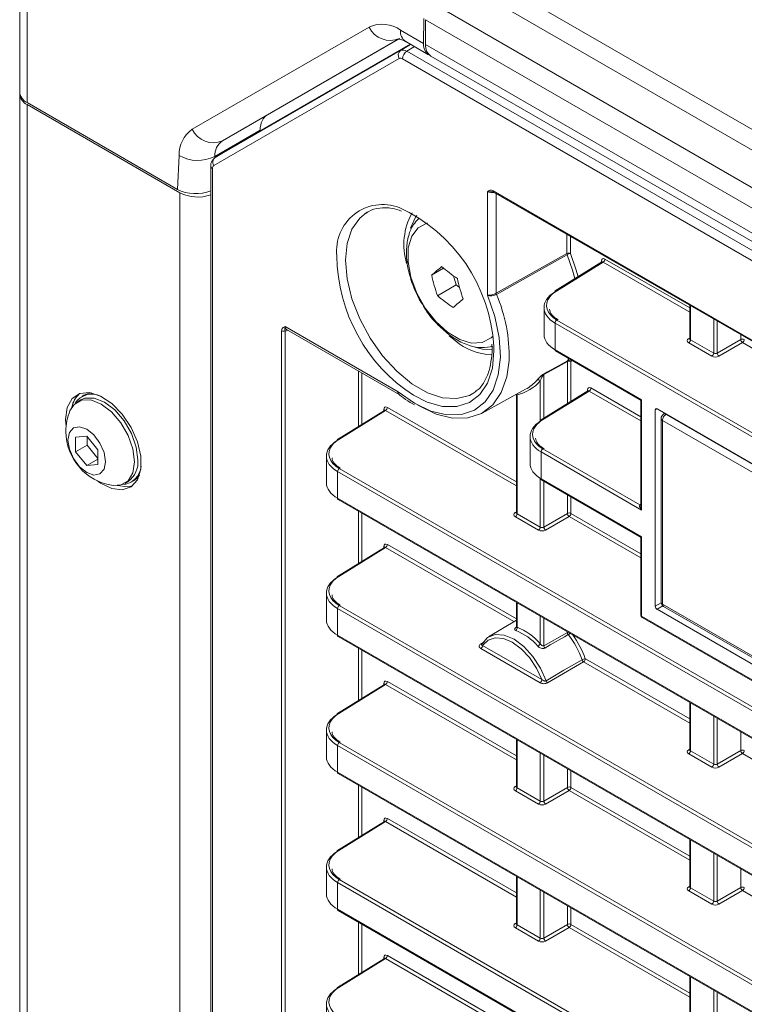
# Model space of a CAD drawing. Header units: millimetres. Extents: x 0 to 1118, y 0 to 864.
# Tile 33 of 156: x 758 to 773, y 317 to 337. Entities that reach past the tile are written whole.
import ezdxf

# ---------------------------------------------------------------- set-up
doc = ezdxf.new("R2010")
doc.units = ezdxf.units.MM

msp = doc.modelspace()

# ---------------------------------------------------------------- linework, layer by layer
at = {"color": 9, "linetype": 'Continuous', "lineweight": 0}
for p, q in [((862.284, 283.178), (767.231, 338.051)), ((862.034, 282.914), (766.981, 337.787)), ((758.631, 337.538), (758.631, 335.232)), ((861.711, 282.354), (766.658, 337.227)), ((861.607, 282.006), (766.555, 336.878)), ((761.914, 334.7), (765.433, 336.732)), ((766.058, 336.671), (766.512, 336.408)), ((766.037, 336.504), (762.518, 334.471)), ((766.057, 336.265), (766.257, 336.386)), ((766.332, 336.343), (766.181, 336.252)), ((861.607, 281.511), (766.555, 336.384)), ((762.369, 334.135), (766.057, 336.265)), ((766.181, 336.252), (862.331, 280.746)), ((766.032, 336.106), (762.345, 333.977)), ((862.244, 280.594), (766.095, 336.1)), ((758.631, 335.191), (758.631, 288.853)), ((762.518, 334.471), (763.413, 334.988)), ((763.264, 334.68), (762.363, 334.16)), ((761.625, 333.504), (761.656, 334.181)), ((762.363, 334.16), (762.362, 334.129)), ((762.319, 333.92), (762.319, 286.07)), ((761.667, 333.439), (761.667, 287.1)), ((767.785, 331.4), (767.785, 333.459)), ((767.896, 333.475), (860.442, 280.049)), ((767.96, 333.421), (767.96, 331.439)), ((769.365, 332.23), (769.365, 332.61)), ((769.435, 332.57), (769.435, 332.229)), ((767.96, 331.439), (769.365, 332.23)), ((770.086, 332.059), (769.156, 331.483)), ((770.05, 332.054), (770.05, 332.079)), ((771.807, 331.065), (770.086, 332.059)), ((770.121, 332.119), (771.807, 331.146)), ((771.822, 331.192), (771.822, 330.514)), ((769.164, 330.907), (859.244, 278.905)), ((772.283, 330.248), (772.283, 330.926)), ((772.353, 330.886), (772.353, 330.249)), ((763.692, 287.715), (763.692, 330.69)), ((763.761, 330.778), (766.007, 329.482)), ((763.762, 330.69), (763.762, 287.715)), ((763.815, 330.705), (763.815, 330.705)), ((769.129, 330.846), (769.129, 330.314)), ((859.209, 278.844), (769.129, 330.846)), ((771.786, 330.536), (771.807, 330.549)), ((771.822, 330.514), (772.283, 330.248)), ((772.353, 330.249), (772.822, 330.52)), ((772.822, 330.52), (772.822, 330.615)), ((767.912, 330.386), (767.914, 330.292)), ((769.129, 330.314), (770.85, 329.321)), ((772.248, 330.187), (771.787, 330.453)), ((772.857, 330.459), (772.388, 330.188)), ((775.254, 329.075), (772.857, 330.459)), ((769.375, 329.245), (769.375, 330.081)), ((769.445, 330.08), (769.445, 329.288)), ((765.22, 328.791), (765.22, 329.894)), ((765.29, 329.854), (765.29, 328.834)), ((768.836, 328.895), (768.836, 329.695)), ((768.906, 329.822), (768.906, 328.955)), ((769.808, 329.495), (768.877, 328.92)), ((769.772, 329.491), (769.772, 329.515)), ((770.835, 328.902), (769.808, 329.495)), ((769.842, 329.556), (770.835, 328.983)), ((768.375, 329.421), (768.375, 327.056)), ((770.85, 329.321), (770.85, 327.129)), ((765.761, 329.107), (764.83, 328.532)), ((765.725, 329.103), (765.725, 329.127)), ((768.36, 327.607), (765.761, 329.107)), ((765.795, 329.168), (768.36, 327.688)), ((771.156, 329.142), (771.122, 329.121)), ((776.903, 325.656), (771.267, 328.91)), ((771.267, 328.91), (771.267, 325.259)), ((771.341, 329.035), (771.335, 329.031)), ((771.335, 329.031), (776.972, 325.777)), ((768.886, 328.344), (770.814, 327.231)), ((768.851, 328.283), (768.851, 327.751)), ((770.85, 327.129), (768.851, 328.283)), ((764.839, 327.956), (863.569, 270.96)), ((863.535, 270.899), (764.804, 327.895)), ((764.804, 327.895), (764.804, 327.363)), ((768.836, 326.79), (768.836, 327.76)), ((768.851, 327.751), (770.85, 326.597)), ((768.906, 327.702), (768.906, 326.791)), ((764.804, 327.363), (863.535, 270.367)), ((769.375, 327.062), (769.375, 327.432)), ((769.445, 327.391), (769.445, 327.062)), ((770.814, 327.231), (770.835, 327.244)), ((765.22, 326.067), (765.22, 327.106)), ((765.29, 327.065), (765.29, 326.11)), ((768.339, 327.078), (768.36, 327.091)), ((768.801, 326.729), (768.34, 326.995)), ((768.375, 327.056), (768.836, 326.79)), ((768.906, 326.791), (769.375, 327.062)), ((769.41, 327.001), (768.941, 326.73)), ((770.835, 326.178), (769.41, 327.001)), ((769.445, 327.062), (770.835, 326.259)), ((770.85, 326.597), (770.85, 325.018)), ((765.761, 326.383), (764.83, 325.808)), ((765.725, 326.379), (765.725, 326.403)), ((768.31, 324.911), (765.761, 326.383)), ((765.795, 326.444), (768.36, 324.964)), ((764.839, 325.232), (863.569, 268.236)), ((768.375, 325.285), (768.375, 324.796)), ((771.122, 325.216), (771.239, 325.284)), ((771.274, 325.222), (771.157, 325.155)), ((771.267, 325.259), (776.903, 322.005)), ((863.535, 268.175), (764.804, 325.171)), ((764.804, 325.171), (764.804, 324.639)), ((768.836, 324.47), (768.836, 325.019)), ((770.85, 325.018), (777.321, 321.282)), ((768.349, 324.793), (768.359, 324.799)), ((768.906, 324.978), (768.906, 324.429)), ((764.804, 324.639), (863.535, 267.643)), ((768.906, 324.429), (769.375, 324.696)), ((769.375, 324.696), (769.375, 324.707)), ((767.645, 324.463), (767.723, 324.511)), ((767.689, 324.437), (768.867, 323.757)), ((765.22, 323.343), (765.22, 324.382)), ((765.29, 324.341), (765.29, 323.386)), ((768.832, 323.696), (767.654, 324.376)), ((769.697, 324.111), (768.981, 323.692)), ((771.807, 322.893), (769.697, 324.111)), ((769.732, 324.172), (771.807, 322.974)), ((765.761, 323.659), (764.83, 323.084)), ((765.725, 323.655), (765.725, 323.679)), ((768.36, 322.159), (765.761, 323.659)), ((765.795, 323.72), (768.36, 322.239)), ((771.822, 323.295), (771.822, 322.342)), ((772.283, 322.076), (772.283, 323.029)), ((772.353, 322.988), (772.353, 322.077)), ((772.822, 322.348), (772.822, 322.718)), ((863.535, 265.451), (764.804, 322.447)), ((764.804, 322.447), (764.804, 321.915)), ((764.839, 322.508), (863.569, 265.512)), ((768.375, 322.561), (768.375, 321.608)), ((768.836, 321.342), (768.836, 322.295)), ((768.906, 322.254), (768.906, 321.343)), ((771.786, 322.364), (771.807, 322.377)), ((772.248, 322.015), (771.787, 322.281)), ((771.822, 322.342), (772.283, 322.076)), ((772.353, 322.077), (772.822, 322.348)), ((772.857, 322.287), (772.388, 322.016)), ((775.254, 320.903), (772.857, 322.287)), ((764.804, 321.915), (863.535, 264.919)), ((769.375, 321.614), (769.375, 321.983)), ((769.445, 321.943), (769.445, 321.613)), ((765.22, 320.619), (765.22, 321.658)), ((765.29, 321.617), (765.29, 320.662)), ((768.339, 321.629), (768.36, 321.643)), ((768.801, 321.281), (768.34, 321.547)), ((768.375, 321.608), (768.836, 321.342)), ((768.906, 321.343), (769.375, 321.614)), ((769.41, 321.552), (768.941, 321.282)), ((771.807, 320.169), (769.41, 321.552)), ((769.445, 321.613), (771.807, 320.249)), ((765.761, 320.935), (764.83, 320.36)), ((765.725, 320.931), (765.725, 320.955)), ((768.36, 319.434), (765.761, 320.935)), ((765.795, 320.996), (768.36, 319.515)), ((771.822, 320.571), (771.822, 319.618)), ((772.283, 319.352), (772.283, 320.305)), ((772.353, 320.264), (772.353, 319.353)), ((772.822, 319.624), (772.822, 319.993)), ((863.535, 262.727), (764.804, 319.723)), ((764.804, 319.723), (764.804, 319.191)), ((764.839, 319.784), (863.569, 262.788)), ((768.375, 319.837), (768.375, 318.884)), ((768.836, 318.618), (768.836, 319.571)), ((768.906, 319.53), (768.906, 318.619)), ((771.786, 319.639), (771.807, 319.653)), ((772.248, 319.291), (771.787, 319.557)), ((771.822, 319.618), (772.283, 319.352)), ((772.353, 319.353), (772.822, 319.624)), ((772.857, 319.563), (772.388, 319.292)), ((775.254, 318.179), (772.857, 319.563)), ((764.804, 319.191), (863.535, 262.195)), ((769.375, 318.89), (769.375, 319.259)), ((769.445, 319.219), (769.445, 318.889)), ((765.22, 317.895), (765.22, 318.934)), ((765.29, 318.893), (765.29, 317.938)), ((768.339, 318.905), (768.36, 318.919)), ((768.801, 318.557), (768.34, 318.823)), ((768.375, 318.884), (768.836, 318.618)), ((768.906, 318.619), (769.375, 318.89)), ((769.41, 318.828), (768.941, 318.558)), ((771.807, 317.444), (769.41, 318.828)), ((769.445, 318.889), (771.807, 317.525)), ((765.761, 318.211), (764.83, 317.636)), ((765.725, 318.207), (765.725, 318.231)), ((768.36, 316.71), (765.761, 318.211)), ((765.795, 318.272), (768.36, 316.791)), ((771.822, 317.847), (771.822, 316.894)), ((772.283, 316.628), (772.283, 317.581)), ((772.353, 317.54), (772.353, 316.629))]:
    msp.add_line(p, q, dxfattribs=at)
at = {"color": 7, "linetype": 'Continuous', "lineweight": 15}
for p, q in [((758.485, 335.436), (758.485, 337.743)), ((766.512, 336.408), (766.52, 336.899)), ((766.555, 336.384), (766.555, 336.878)), ((763.066, 334.558), (766.245, 336.394)), ((766.022, 336.495), (763.413, 334.988)), ((766.162, 336.442), (766.611, 336.182)), ((766.658, 336.155), (861.711, 281.282)), ((758.485, 335.395), (758.485, 335.436)), ((758.485, 335.395), (758.485, 289.057)), ((761.625, 333.504), (758.631, 335.232)), ((761.667, 333.439), (758.631, 335.191)), ((763.264, 334.68), (763.264, 334.672)), ((763.066, 334.558), (762.369, 334.135)), ((762.283, 333.971), (762.283, 286.121)), ((767.906, 333.452), (860.453, 280.027)), ((765.409, 333.057), (765.372, 333.035)), ((770.061, 332.061), (769.13, 331.485)), ((766.675, 331.798), (766.914, 331.935)), ((767.11, 331.785), (767.161, 331.605)), ((766.79, 331.391), (767.161, 331.605)), ((767.161, 331.605), (767.232, 331.551)), ((768.91, 331.155), (768.91, 330.617)), ((771.807, 331.201), (771.807, 330.535)), ((763.788, 330.721), (766.027, 329.428)), ((767.141, 330.499), (767.025, 330.593)), ((771.807, 330.535), (771.806, 330.529)), ((767.87, 330.428), (767.877, 330.343)), ((769.14, 330.291), (770.81, 329.327)), ((769.379, 330.098), (769.406, 330.138)), ((769.462, 330.105), (769.445, 330.08)), ((767.68, 329.057), (768.541, 329.53)), ((769.783, 329.497), (768.852, 328.922)), ((759.701, 329.321), (759.634, 329.283)), ((759.763, 329.411), (759.721, 329.386)), ((767.493, 329.446), (767.555, 329.488)), ((768.36, 329.402), (768.36, 327.077)), ((765.735, 329.11), (764.805, 328.534)), ((770.835, 329.284), (770.835, 327.207)), ((771.122, 329.121), (771.122, 325.216)), ((777.013, 325.76), (771.157, 329.141)), ((759.398, 328.931), (759.407, 328.788)), ((771.238, 328.951), (771.238, 325.3)), ((771.31, 329.052), (771.283, 329.034)), ((759.817, 328.6), (759.596, 328.58)), ((759.596, 328.58), (759.596, 328.286)), ((760.038, 328.325), (759.817, 328.6)), ((759.825, 328.589), (759.825, 328.418)), ((768.632, 328.592), (768.632, 328.054)), ((759.825, 328.418), (759.596, 328.286)), ((759.825, 328.418), (760.038, 328.154)), ((760.038, 328.031), (760.038, 328.325)), ((759.596, 328.286), (759.817, 328.011)), ((760.038, 328.138), (759.817, 328.011)), ((764.584, 328.204), (764.584, 327.666)), ((759.817, 328.011), (760.038, 328.031)), ((760.572, 327.659), (760.639, 327.698)), ((760.704, 327.682), (760.747, 327.707)), ((768.862, 327.728), (770.81, 326.603)), ((764.814, 327.34), (863.545, 270.344)), ((768.36, 327.077), (768.359, 327.071)), ((770.835, 326.56), (770.835, 325.038)), ((765.735, 326.386), (764.805, 325.81)), ((764.584, 325.48), (764.584, 324.942)), ((768.36, 325.293), (768.36, 324.803)), ((771.288, 325.213), (776.924, 321.959)), ((770.86, 324.995), (777.331, 321.259)), ((771.157, 325.155), (777.013, 321.774)), ((768.36, 324.941), (767.806, 324.606)), ((764.814, 324.616), (863.545, 267.62)), ((767.667, 324.459), (767.666, 324.459)), ((765.735, 323.662), (764.805, 323.086)), ((771.807, 323.303), (771.807, 322.363)), ((764.584, 322.756), (764.584, 322.218)), ((768.36, 322.569), (768.36, 321.629)), ((771.807, 322.363), (771.806, 322.357)), ((764.814, 321.892), (863.545, 264.896)), ((768.36, 321.629), (768.359, 321.623)), ((765.735, 320.938), (764.805, 320.362)), ((771.807, 320.579), (771.807, 319.639)), ((764.584, 320.032), (764.584, 319.494)), ((768.36, 319.845), (768.36, 318.905)), ((771.807, 319.639), (771.806, 319.633)), ((764.814, 319.168), (863.545, 262.172)), ((768.36, 318.905), (768.359, 318.899)), ((765.735, 318.213), (764.805, 317.638)), ((771.807, 317.855), (771.807, 316.915)), ((764.584, 317.308), (764.584, 316.77))]:
    msp.add_line(p, q, dxfattribs=at)
at = {"color": 9, "linetype": 'Continuous', "lineweight": 0, "flags": 128}
for points in [[(765.372, 333.035), (765.245, 332.933), (765.091, 332.714), (764.996, 332.43), (764.964, 332.095), (764.996, 331.723), (765.091, 331.329), (765.245, 330.932), (765.452, 330.548), (765.701, 330.195), (765.982, 329.888), (766.284, 329.64), (766.592, 329.462), (766.894, 329.362), (767.175, 329.344), (767.425, 329.409), (767.493, 329.446)], [(766.596, 332.835), (766.582, 332.831), (766.406, 332.738), (766.279, 332.571), (766.211, 332.341), (766.206, 332.063), (766.263, 331.757), (766.38, 331.443), (766.548, 331.143), (766.756, 330.877), (766.99, 330.663)], [(769.37, 332.206), (769.298, 332.166), (769.011, 332.004), (767.965, 331.415)], [(766.007, 329.482), (766.334, 329.253), (766.661, 329.097), (766.976, 329.02), (767.267, 329.025), (767.525, 329.112), (767.738, 329.277), (767.898, 329.515), (768.001, 329.816), (768.041, 330.169), (768.017, 330.56), (767.931, 330.976), (767.785, 331.4)], [(766.99, 330.663), (767.233, 330.517), (767.469, 330.447), (767.683, 330.459), (767.859, 330.551), (767.895, 330.586)], [(767.914, 330.292), (767.882, 329.947), (767.787, 329.653), (767.634, 329.423), (767.428, 329.264), (767.178, 329.185), (766.894, 329.188), (766.588, 329.274), (766.314, 329.411)], [(769.375, 330.081), (769.14, 329.951), (768.906, 329.822)], [(768.91, 329.839), (768.982, 329.879), (769.27, 330.038), (769.379, 330.098)], [(768.375, 329.421), (768.37, 329.429), (768.366, 329.434)], [(768.349, 324.793), (768.354, 324.792), (768.356, 324.792)], [(769.392, 324.651), (769.32, 324.61), (769.032, 324.446), (768.923, 324.384)], [(769.375, 324.696), (769.382, 324.699), (769.387, 324.701)], [(768.867, 323.757), (768.761, 323.985), (768.62, 324.194), (768.455, 324.369), (768.278, 324.499), (768.101, 324.574), (767.936, 324.589), (767.796, 324.542), (767.689, 324.437)], [(768.949, 323.733), (769.02, 323.775), (769.306, 323.942), (769.665, 324.152)]]:
    msp.add_lwpolyline(points, dxfattribs=at)
at = {"color": 7, "linetype": 'Continuous', "lineweight": 15, "flags": 128}
for points in [[(766.379, 332.982), (766.355, 332.949), (766.255, 332.733)], [(769.525, 331.73), (769.478, 331.898), (769.37, 332.206)], [(769.435, 332.229), (769.545, 331.916), (769.587, 331.768)], [(767.539, 330.369), (767.684, 330.33), (767.886, 330.32)], [(768.214, 330.105), (768.169, 329.774), (768.059, 329.464), (767.889, 329.219), (767.666, 329.05), (767.397, 328.961), (767.093, 328.957), (766.765, 329.037), (766.425, 329.198), (766.398, 329.214)], [(760.03, 327.709), (760.093, 327.665), (760.316, 327.555), (760.525, 327.529), (760.7, 327.589), (760.826, 327.73), (760.892, 327.939), (760.892, 328.198), (760.826, 328.483), (760.7, 328.769), (760.525, 329.032), (760.316, 329.247), (760.093, 329.395), (759.874, 329.463), (759.68, 329.446), (759.528, 329.344), (759.431, 329.167), (759.398, 328.931), (759.398, 328.931)], [(759.484, 329.103), (759.567, 329.23), (759.713, 329.315), (759.898, 329.317), (760.103, 329.236), (760.308, 329.081), (760.493, 328.865), (760.639, 328.611), (760.733, 328.343), (760.766, 328.088)], [(759.701, 329.321), (759.78, 329.354), (759.965, 329.356), (760.17, 329.275), (760.375, 329.119), (760.56, 328.904), (760.706, 328.65), (760.801, 328.382), (760.833, 328.127)], [(759.763, 329.411), (759.846, 329.444), (759.919, 329.456)], [(760.19, 328.09), (760.161, 327.941), (760.08, 327.848), (759.959, 327.825), (759.817, 327.875), (759.674, 327.99), (759.553, 328.153), (759.472, 328.34), (759.443, 328.521), (759.472, 328.669), (759.553, 328.763), (759.674, 328.786), (759.817, 328.736), (759.959, 328.621), (760.08, 328.458), (760.161, 328.271), (760.19, 328.09)], [(760.766, 328.088), (760.733, 327.87), (760.639, 327.711), (760.493, 327.627), (760.341, 327.619)], [(760.864, 327.819), (760.818, 327.762), (760.747, 327.707)], [(760.424, 327.616), (760.631, 327.59), (760.73, 327.612)], [(767.677, 324.468), (767.787, 324.593), (767.938, 324.652), (768.118, 324.641), (768.313, 324.56), (768.508, 324.416), (768.688, 324.219), (768.839, 323.986), (768.949, 323.733)]]:
    msp.add_lwpolyline(points, dxfattribs=at)
at = {"color": 9, "linetype": 'Continuous', "lineweight": 0}
for centre, radius, start, end in [((765.692, 336.159), 0.629, 54.3818, 114.314), ((765.852, 336.926), 0.461, 204.8163, 293.6431), ((766.296, 336.64), 0.24, 172.7442, 235.9436), ((766.127, 336.173), 0.116, 127.473, 215.0415), ((766.287, 336.091), 0.193, 123.2297, 177.3477), ((762.259, 334.205), 0.603, 124.8933, 182.3489), ((762.333, 334.894), 0.461, 204.8163, 293.6431), ((762.725, 334.174), 0.362, 124.8933, 182.3489), ((762.029, 334.815), 0.736, 239.5768, 297.0045), ((762.44, 334.044), 0.116, 127.473, 215.0415), ((762.344, 333.976), 0.0618, 185.2267, 246.228), ((767.921, 333.473), 0.0247, 173.763, 234.9248), ((765.705, 332.284), 0.92, 69.5119, 186.4599), ((769.4, 332.161), 0.077, 62.6565, 116.7662), ((769.432, 332.231), 0.0669, 181.381, 202.1797), ((769.469, 332.034), 0.199, 99.6326, 119.7007), ((770.038, 332.054), 0.0273, 19.2634, 64.3043), ((770.044, 332.123), 0.077, 303.2297, 357.3477), ((769.141, 331.464), 0.0244, 53.4892, 117.3259), ((768.027, 331.44), 0.067, 181.3945, 202.3096), ((765.126, 330.198), 3.089, 358.2762, 23.207), ((769.206, 330.843), 0.077, 123.2297, 177.3477), ((763.727, 330.759), 0.077, 242.6565, 296.7662), ((771.801, 330.559), 0.0279, 236.5133, 281.7062), ((771.745, 330.518), 0.077, 303.2297, 357.3477), ((772.856, 330.451), 0.077, 62.6565, 116.7662), ((772.901, 330.525), 0.0793, 183.5222, 236.4778), ((772.815, 330.523), 0.077, 303.2297, 357.3477), ((769.406, 330.082), 0.031, 147.7995, 182.1422), ((769.409, 330.012), 0.077, 62.6565, 116.7662), ((769.401, 330.048), 0.0545, 36.1114, 112.9974), ((772.206, 330.252), 0.077, 303.2297, 357.3477), ((772.432, 330.254), 0.0793, 183.5222, 236.4778), ((768.792, 329.666), 0.0522, 32.924, 112.7167), ((768.937, 329.823), 0.031, 147.71, 182.1536), ((769.76, 329.49), 0.0274, 19.4795, 64.2828), ((769.766, 329.559), 0.077, 303.2297, 357.3477), ((765.713, 329.103), 0.0273, 19.2634, 64.3043), ((765.718, 329.172), 0.077, 303.2297, 357.3477), ((768.863, 328.899), 0.0251, 54.4735, 116.3416), ((771.286, 328.954), 0.0481, 184.1998, 247.1204), ((771.421, 328.903), 0.154, 123.85, 177.3048), ((771.306, 328.989), 0.0509, 55.2601, 117.6804), ((764.816, 328.512), 0.0251, 54.4735, 116.3416), ((768.928, 328.279), 0.077, 123.2297, 177.3477), ((764.881, 327.891), 0.077, 123.2297, 177.3477), ((770.829, 327.254), 0.0277, 236.4367, 282.4629), ((768.354, 327.101), 0.0279, 236.5133, 281.7062), ((768.298, 327.06), 0.077, 303.2297, 357.3477), ((769.409, 326.993), 0.077, 62.6565, 116.7662), ((769.454, 327.067), 0.0793, 183.5222, 236.4778), ((769.368, 327.065), 0.077, 303.2297, 357.3477), ((768.759, 326.794), 0.077, 303.2297, 357.3477), ((768.985, 326.796), 0.0793, 183.5222, 236.4778), ((765.713, 326.379), 0.0273, 19.2634, 64.3043), ((765.718, 326.448), 0.077, 303.2297, 357.3477), ((764.816, 325.788), 0.0251, 54.4735, 116.3416), ((764.881, 325.167), 0.077, 123.2297, 177.3477), ((771.286, 325.303), 0.0481, 184.1998, 247.1204), ((771.316, 325.254), 0.0495, 173.8253, 234.8625), ((770.86, 325.04), 0.0247, 185.0787, 246.2415), ((770.873, 325.015), 0.024, 172.814, 235.8738), ((768.309, 324.787), 0.0662, 304.8849, 8.5754), ((769.453, 324.7), 0.0786, 183.0983, 218.727), ((769.273, 324.848), 0.23, 300.9977, 312.0424), ((767.66, 324.486), 0.0278, 236.3226, 281.9201), ((767.612, 324.441), 0.077, 303.2297, 357.3477), ((768.713, 324.545), 0.144, 300.5992, 328.5661), ((768.984, 324.433), 0.0787, 183.1147, 218.9218), ((769.743, 324.014), 0.158, 94.1326, 119.5135), ((769.74, 324.177), 0.0795, 198.8169, 236.7109), ((769.655, 324.175), 0.077, 303.2297, 357.3477), ((765.713, 323.655), 0.0273, 19.2634, 64.3043), ((765.718, 323.724), 0.077, 303.2297, 357.3477), ((768.79, 323.761), 0.077, 303.2297, 357.3477), ((769.024, 323.759), 0.0796, 198.4887, 236.6877), ((764.816, 323.064), 0.0251, 54.4735, 116.3416), ((764.881, 322.443), 0.077, 123.2297, 177.3477), ((771.801, 322.387), 0.0279, 236.5133, 281.7062), ((771.745, 322.346), 0.077, 303.2297, 357.3477), ((772.856, 322.279), 0.077, 62.6565, 116.7662), ((772.901, 322.353), 0.0793, 183.5222, 236.4778), ((772.815, 322.351), 0.077, 303.2297, 357.3477), ((772.206, 322.08), 0.077, 303.2297, 357.3477), ((772.432, 322.082), 0.0793, 183.5222, 236.4778), ((768.354, 321.653), 0.0279, 236.5133, 281.7062), ((768.298, 321.612), 0.077, 303.2297, 357.3477), ((769.409, 321.545), 0.077, 62.6565, 116.7662), ((769.454, 321.619), 0.0793, 183.5222, 236.4778), ((769.368, 321.617), 0.077, 303.2297, 357.3477), ((768.759, 321.346), 0.077, 303.2297, 357.3477), ((768.985, 321.348), 0.0793, 183.5222, 236.4778), ((765.713, 320.931), 0.0273, 19.2634, 64.3043), ((765.718, 321), 0.077, 303.2297, 357.3477), ((764.816, 320.34), 0.0251, 54.4735, 116.3416), ((764.881, 319.719), 0.077, 123.2297, 177.3477), ((771.801, 319.663), 0.0279, 236.5133, 281.7062), ((771.745, 319.622), 0.077, 303.2297, 357.3477), ((772.856, 319.555), 0.077, 62.6565, 116.7662), ((772.901, 319.629), 0.0793, 183.5222, 236.4778), ((772.815, 319.627), 0.077, 303.2297, 357.3477), ((772.206, 319.356), 0.077, 303.2297, 357.3477), ((772.432, 319.358), 0.0793, 183.5222, 236.4778), ((768.354, 318.929), 0.0279, 236.5133, 281.7062), ((768.298, 318.888), 0.077, 303.2297, 357.3477), ((769.409, 318.821), 0.077, 62.6565, 116.7662), ((769.454, 318.895), 0.0793, 183.5222, 236.4778), ((769.368, 318.893), 0.077, 303.2297, 357.3477), ((768.759, 318.621), 0.077, 303.2297, 357.3477), ((768.985, 318.624), 0.0793, 183.5222, 236.4778), ((765.713, 318.207), 0.0273, 19.2634, 64.3043), ((765.718, 318.276), 0.077, 303.2297, 357.3477), ((764.816, 317.615), 0.0251, 54.4735, 116.3416)]:
    msp.add_arc(centre, radius, start, end, dxfattribs=at)
at = {"color": 7, "linetype": 'Continuous', "lineweight": 15}
for centre, radius, start, end in [((766.8, 336.357), 0.246, 173.7012, 234.9867), ((758.735, 335.461), 0.251, 185.6948, 245.6253), ((758.735, 335.42), 0.251, 185.6948, 245.6253), ((762.022, 334.127), 0.775, 242.654, 289.6171), ((764.673, 330.198), 3.244, 3.3255, 65.3326), ((767.424, 332.405), 1.301, 151.043, 196.6542), ((768.135, 332.217), 3.345, 180.6267, 237.0204), ((772.464, 325.264), 8.729, 129.8222, 131.5378), ((769.414, 335.004), 3.958, 230.0794, 235.7551), ((770.936, 332.778), 4.371, 192.9507, 198.4906), ((771.446, 332.712), 4.371, 192.9507, 198.4906), ((769.145, 331.466), 0.0247, 127.033, 186.4015), ((769.33, 334.427), 3.958, 230.0794, 235.7551), ((772.891, 324.621), 8.729, 129.8222, 131.5378), ((767.916, 331.411), 1.197, 229.6665, 268.06), ((769.153, 330.311), 0.024, 172.814, 235.8738), ((768.177, 330.277), 0.878, 282.9873, 318.5313), ((768.121, 330.291), 0.87, 298.9006, 318.4591), ((759.995, 329.086), 0.481, 132.0218, 169.2159), ((759.921, 329.045), 0.39, 63.2239, 147.9776), ((760.484, 328.691), 1.081, 157.6017, 180), ((768.867, 328.902), 0.0247, 127.033, 186.4015), ((771.338, 328.951), 0.1, 123.4587, 180), ((760.484, 328.691), 1.081, 180, 262.3929), ((764.819, 328.515), 0.0247, 127.033, 186.4015), ((760.381, 328.073), 0.455, 304.5077, 6.8045), ((760.509, 328.026), 0.39, 272.0186, 356.7692), ((768.875, 327.748), 0.024, 172.814, 235.8738), ((764.829, 327.36), 0.0247, 173.763, 234.9248), ((764.819, 325.79), 0.0247, 127.033, 186.4015), ((771.338, 325.3), 0.1, 180, 240.0027), ((770.885, 325.038), 0.05, 180, 240.0027), ((767.962, 323.725), 1.148, 40.4809, 68.9501), ((764.829, 324.636), 0.0247, 173.763, 234.9248), ((767.954, 323.712), 1.094, 40.4809, 68.9501), ((768.029, 323.579), 1.734, 19.2873, 38.1736), ((768.013, 323.57), 1.82, 19.2929, 36.1853), ((764.819, 323.066), 0.0247, 127.033, 186.4015), ((764.829, 321.912), 0.0247, 173.763, 234.9248), ((764.819, 320.342), 0.0247, 127.033, 186.4015), ((764.829, 319.188), 0.0247, 173.763, 234.9248), ((764.819, 317.618), 0.0247, 127.033, 186.4015)]:
    msp.add_arc(centre, radius, start, end, dxfattribs=at)
for centre, major_axis, ratio, start_param, end_param in [((766.866, 336.613), (0.256, 0.429), 0.56722, 2.364542, 3.24426), ((763.794, 334.342), (-0.385, 0.644), 0.56722, 6.274838, 7.007876), ((761.978, 333.708), (0.5, -0.001), 0.577287, 3.928362, 5.366319), ((769.66, 331.162), (0.75, 0.011), 0.586615, 2.365234, 3.918577), ((769.659, 331.203), (0.7, 0.011), 0.587275, 2.700546, 3.917956), ((769.66, 330.61), (0.75, -0.01), 0.567807, 3.149475, 3.934873), ((771.157, 329.1), (-0.025, 0.0433), 0.577206, 5.498021, 7.068512), ((769.382, 328.599), (0.75, 0.011), 0.586615, 2.365234, 3.918577), ((769.381, 328.639), (0.7, 0.011), 0.587275, 2.700546, 3.917956), ((765.334, 328.211), (0.75, 0.011), 0.586615, 2.365234, 3.918577), ((765.334, 328.252), (0.7, 0.011), 0.587275, 2.700546, 3.917956), ((769.382, 328.047), (0.75, -0.01), 0.567807, 3.149475, 3.934873), ((765.334, 327.659), (0.75, -0.01), 0.567807, 3.149475, 3.934873), ((765.334, 325.487), (0.75, 0.011), 0.586615, 2.365234, 3.918577), ((765.334, 325.528), (0.7, 0.011), 0.587275, 2.700546, 3.917956), ((771.157, 325.195), (-0.025, 0.0433), 0.577557, 0.785632, 2.356124), ((765.334, 324.935), (0.75, -0.01), 0.567807, 3.149475, 3.934873), ((765.334, 322.763), (0.75, 0.011), 0.586615, 2.365234, 3.918577), ((765.334, 322.803), (0.7, 0.011), 0.587275, 2.700546, 3.917956), ((765.334, 322.211), (0.75, -0.01), 0.567807, 3.149475, 3.934873), ((765.334, 320.039), (0.75, 0.011), 0.586615, 2.365234, 3.918577), ((765.334, 320.079), (0.7, 0.011), 0.587275, 2.700546, 3.917956), ((765.334, 319.487), (0.75, -0.01), 0.567807, 3.149475, 3.934873), ((765.334, 317.315), (0.75, 0.011), 0.586615, 2.365234, 3.918577), ((765.334, 317.355), (0.7, 0.011), 0.587275, 2.700546, 3.917956)]:
    msp.add_ellipse(centre, major_axis=major_axis, ratio=ratio, start_param=start_param, end_param=end_param, dxfattribs=at)
at = {"color": 9, "linetype": 'Continuous', "lineweight": 0}
for centre, major_axis, ratio, start_param, end_param in [((766.183, 336.049), (-0.127, 0.215), 0.574388, 5.491824, 6.277096), ((766.095, 335.998), (-0.062, 0.108), 0.577309, 5.498058, 6.28333), ((762.408, 333.869), (-0.063, 0.108), 0.577309, 0.000018, 0.78529), ((767.873, 333.508), (0.125, -0.003), 0.563014, 3.938622, 5.136968), ((770.121, 332.038), (-0.05, 0.0866), 0.577206, 5.498021, 7.068512), ((770.085, 332.017), (-0.0237, 0.0441), 0.576503, 5.515406, 6.31802), ((769.659, 331.203), (0.7, 0.011), 0.587275, 2.364613, 2.700546), ((763.852, 330.828), (0.065, 0.107), 0.59131, 2.368941, 3.154421), ((763.817, 330.849), (0.09, 0.15), 0.587369, 3.481968, 3.918493), ((771.858, 330.496), (0.1, 0.0015), 0.587275, 2.364613, 3.917956), ((771.857, 330.536), (0.05, 0.0016), 0.597067, 3.122887, 3.908285), ((772.319, 330.23), (0.1, 0.0015), 0.587275, 3.917956, 5.471299), ((772.318, 330.27), (0.05, 0.0016), 0.597067, 3.908285, 5.461628), ((769.843, 329.474), (-0.05, 0.0866), 0.577206, 5.498021, 7.068512), ((769.807, 329.454), (-0.0237, 0.0441), 0.576503, 5.515406, 6.31802), ((770.885, 329.341), (0.079, 0.0096), 0.22767, 3.435506, 4.220986), ((770.885, 329.341), (0.0479, 0.0636), 0.227762, 2.062131, 2.866139), ((765.795, 329.087), (-0.05, 0.0866), 0.577206, 5.498021, 7.068512), ((765.76, 329.066), (-0.0237, 0.0441), 0.576503, 5.515406, 6.31802), ((769.381, 328.639), (0.7, 0.011), 0.587275, 2.364613, 2.700546), ((765.334, 328.252), (0.7, 0.011), 0.587275, 2.364613, 2.700546), ((770.885, 327.15), (-0.0734, 0.0797), 0.368963, 6.21804, 7.771383), ((770.885, 327.15), (-0.032, 0.103), 0.368959, 0.867951, 1.653349), ((768.411, 327.038), (0.1, 0.0015), 0.587275, 2.364613, 3.917956), ((768.41, 327.078), (0.05, 0.0016), 0.597067, 3.122887, 3.908285), ((768.871, 326.812), (0.05, 0.0016), 0.597067, 3.908285, 5.461628), ((768.872, 326.771), (0.1, 0.0015), 0.587275, 3.917956, 5.471299), ((770.885, 326.617), (0.079, 0.0096), 0.22767, 3.435506, 4.220986), ((770.885, 326.617), (0.0479, 0.0636), 0.227762, 2.062131, 2.866139), ((765.795, 326.362), (-0.05, 0.0866), 0.577206, 5.498021, 7.068512), ((765.76, 326.342), (-0.0237, 0.0441), 0.576503, 5.515406, 6.31802), ((765.334, 325.528), (0.7, 0.011), 0.587275, 2.364613, 2.700546), ((765.795, 323.638), (-0.05, 0.0866), 0.577206, 5.498021, 7.068512), ((765.76, 323.618), (-0.0237, 0.0441), 0.576503, 5.515406, 6.31802), ((765.334, 322.803), (0.7, 0.011), 0.587275, 2.364613, 2.700546), ((771.858, 322.323), (0.1, 0.0015), 0.587275, 2.364613, 3.917956), ((771.857, 322.364), (0.05, 0.0016), 0.597067, 3.122887, 3.908285), ((772.318, 322.098), (0.05, 0.0016), 0.597067, 3.908285, 5.461628), ((772.319, 322.057), (0.1, 0.0015), 0.587275, 3.917956, 5.471299), ((768.411, 321.589), (0.1, 0.0015), 0.587275, 2.364613, 3.917956), ((768.41, 321.63), (0.05, 0.0016), 0.597067, 3.122887, 3.908285), ((768.872, 321.323), (0.1, 0.0015), 0.587275, 3.917956, 5.471299), ((768.871, 321.364), (0.05, 0.0016), 0.597067, 3.908285, 5.461628), ((765.795, 320.914), (-0.05, 0.0866), 0.577206, 5.498021, 7.068512), ((765.76, 320.894), (-0.0237, 0.0441), 0.576503, 5.515406, 6.31802), ((765.334, 320.079), (0.7, 0.011), 0.587275, 2.364613, 2.700546), ((771.858, 319.599), (0.1, 0.0015), 0.587275, 2.364613, 3.917956), ((771.857, 319.64), (0.05, 0.0016), 0.597067, 3.122887, 3.908285), ((772.318, 319.374), (0.05, 0.0016), 0.597067, 3.908285, 5.461628), ((772.319, 319.333), (0.1, 0.0015), 0.587275, 3.917956, 5.471299), ((768.411, 318.865), (0.1, 0.0015), 0.587275, 2.364613, 3.917956), ((768.41, 318.906), (0.05, 0.0016), 0.597067, 3.122887, 3.908285), ((768.872, 318.599), (0.1, 0.0015), 0.587275, 3.917956, 5.471299), ((768.871, 318.64), (0.05, 0.0016), 0.597067, 3.908285, 5.461628), ((765.795, 318.19), (-0.05, 0.0866), 0.577206, 5.498021, 7.068512), ((765.76, 318.17), (-0.0237, 0.0441), 0.576503, 5.515406, 6.31802), ((765.334, 317.355), (0.7, 0.011), 0.587275, 2.364613, 2.700546)]:
    msp.add_ellipse(centre, major_axis=major_axis, ratio=ratio, start_param=start_param, end_param=end_param, dxfattribs=at)
at = {"color": 7, "linetype": 'Continuous', "lineweight": 15}
for points, knots in [([(766.021, 336.496), (766.02, 336.496), (766.016, 336.495), (766.068, 336.49), (766.133, 336.456), (766.162, 336.442)], [0, 0, 0, 0, 0.230433, 0.666757, 1, 1, 1, 1]), ([(762.371, 334.136), (762.356, 334.125), (762.324, 334.102), (762.293, 334.049), (762.283, 334.003), (762.283, 333.976), (762.283, 333.971)], [0, 0, 0, 0, 0.2827637, 0.5959242, 0.9177508, 1, 1, 1, 1]), ([(767.886, 333.458), (767.887, 333.458), (767.891, 333.459), (767.897, 333.458), (767.905, 333.453), (767.907, 333.452)], [0, 0, 0, 0, 0.195333, 0.826484, 1, 1, 1, 1]), ([(765.38, 333.031), (765.395, 333.044), (765.468, 333.102), (765.637, 333.138), (765.856, 333.144), (766.011, 333.093), (766.073, 333.073)], [0, 0, 0, 0, 0.092646, 0.436921, 0.778098, 1, 1, 1, 1]), ([(766.416, 332.922), (766.38, 332.884), (766.291, 332.79), (766.21, 332.585), (766.166, 332.324), (766.181, 332.026), (766.255, 331.71), (766.379, 331.397), (766.498, 331.208), (766.555, 331.116)], [0, 0, 0, 0, 0.093064, 0.232333, 0.379359, 0.534568, 0.693158, 0.851398, 1, 1, 1, 1]), ([(770.065, 332.065), (770.065, 332.065), (770.066, 332.066), (770.063, 332.062), (770.061, 332.061), (770.061, 332.061)], [0, 0, 0, 0, 0.234585, 0.918463, 1, 1, 1, 1]), ([(766.555, 331.116), (766.559, 331.111), (766.62, 331.005), (766.775, 330.826), (766.936, 330.688), (767.017, 330.619)], [0, 0, 0, 0, 0.028608, 0.515153, 1, 1, 1, 1]), ([(769.19, 330.91), (769.165, 330.926), (769.093, 330.973), (769.028, 331.047), (769.023, 331.102), (769.021, 331.12)], [0, 0, 0, 0, 0.259352, 0.759482, 1, 1, 1, 1]), ([(767.017, 330.619), (767.063, 330.586), (767.196, 330.492), (767.416, 330.394), (767.668, 330.343), (767.821, 330.369), (767.894, 330.382)], [0, 0, 0, 0, 0.163769, 0.474522, 0.748368, 1, 1, 1, 1]), ([(767.877, 330.343), (767.878, 330.286), (767.878, 330.215), (767.866, 330.155), (767.863, 330.143)], [0, 0, 0, 0, 0.794545, 1, 1, 1, 1]), ([(767.863, 330.143), (767.851, 330.059), (767.824, 329.88), (767.722, 329.67), (767.627, 329.535), (767.556, 329.495), (767.545, 329.488)], [0, 0, 0, 0, 0.281482, 0.607247, 0.936517, 1, 1, 1, 1]), ([(769.787, 329.502), (769.787, 329.502), (769.787, 329.502), (769.785, 329.498), (769.783, 329.498), (769.783, 329.498)], [0, 0, 0, 0, 0.234585, 0.918463, 1, 1, 1, 1]), ([(765.993, 329.456), (766.047, 329.411), (766.16, 329.319), (766.276, 329.252), (766.336, 329.218)], [0, 0, 0, 0, 0.4875648, 1, 1, 1, 1]), ([(766.023, 329.433), (766.02, 329.435), (766.012, 329.44), (766.007, 329.458), (766.007, 329.474), (766.007, 329.481), (766.007, 329.482)], [0, 0, 0, 0, 0.212588, 0.698138, 0.971422, 1, 1, 1, 1]), ([(768.352, 329.426), (768.353, 329.424), (768.359, 329.417), (768.36, 329.408), (768.36, 329.402)], [0, 0, 0, 0, 0.284108, 1, 1, 1, 1]), ([(770.811, 329.326), (770.812, 329.326), (770.818, 329.323), (770.827, 329.312), (770.834, 329.298), (770.834, 329.288), (770.834, 329.285)], [0, 0, 0, 0, 0.056646, 0.419647, 0.821814, 1, 1, 1, 1]), ([(765.74, 329.114), (765.74, 329.114), (765.74, 329.115), (765.737, 329.111), (765.736, 329.11), (765.735, 329.11)], [0, 0, 0, 0, 0.234585, 0.918463, 1, 1, 1, 1]), ([(768.912, 328.346), (768.887, 328.362), (768.815, 328.409), (768.75, 328.484), (768.745, 328.539), (768.743, 328.556)], [0, 0, 0, 0, 0.259352, 0.759482, 1, 1, 1, 1]), ([(764.864, 327.959), (764.84, 327.975), (764.768, 328.022), (764.702, 328.096), (764.698, 328.151), (764.696, 328.169)], [0, 0, 0, 0, 0.259352, 0.759482, 1, 1, 1, 1]), ([(770.811, 326.602), (770.812, 326.602), (770.818, 326.599), (770.827, 326.588), (770.834, 326.574), (770.834, 326.564), (770.834, 326.561)], [0, 0, 0, 0, 0.056646, 0.419647, 0.821814, 1, 1, 1, 1]), ([(765.74, 326.39), (765.74, 326.39), (765.74, 326.391), (765.737, 326.386), (765.736, 326.386), (765.735, 326.386)], [0, 0, 0, 0, 0.234585, 0.918463, 1, 1, 1, 1]), ([(764.864, 325.235), (764.84, 325.251), (764.768, 325.298), (764.702, 325.372), (764.698, 325.427), (764.696, 325.445)], [0, 0, 0, 0, 0.259352, 0.759482, 1, 1, 1, 1]), ([(768.36, 324.803), (768.36, 324.803), (768.361, 324.798), (768.358, 324.791), (768.355, 324.788), (768.356, 324.788), (768.356, 324.788)], [0, 0, 0, 0, 0.006439, 0.616387, 0.978178, 1, 1, 1, 1]), ([(767.667, 324.459), (767.668, 324.461), (767.67, 324.463), (767.674, 324.466), (767.676, 324.467), (767.677, 324.468)], [0, 0, 0, 0, 0.5584062, 0.7682558, 1, 1, 1, 1]), ([(765.74, 323.666), (765.74, 323.666), (765.74, 323.667), (765.737, 323.662), (765.736, 323.662), (765.735, 323.662)], [0, 0, 0, 0, 0.234585, 0.918463, 1, 1, 1, 1]), ([(764.864, 322.511), (764.84, 322.527), (764.768, 322.573), (764.702, 322.648), (764.698, 322.703), (764.696, 322.721)], [0, 0, 0, 0, 0.259352, 0.759482, 1, 1, 1, 1]), ([(765.74, 320.942), (765.74, 320.942), (765.74, 320.942), (765.737, 320.938), (765.736, 320.938), (765.735, 320.938)], [0, 0, 0, 0, 0.234585, 0.918463, 1, 1, 1, 1]), ([(764.864, 319.787), (764.84, 319.803), (764.768, 319.849), (764.702, 319.924), (764.698, 319.979), (764.696, 319.997)], [0, 0, 0, 0, 0.259352, 0.759482, 1, 1, 1, 1]), ([(765.74, 318.218), (765.74, 318.218), (765.74, 318.218), (765.737, 318.214), (765.736, 318.214), (765.735, 318.214)], [0, 0, 0, 0, 0.234585, 0.918463, 1, 1, 1, 1])]:
    msp.add_open_spline(points, degree=3, knots=knots, dxfattribs=at)
at = {"color": 9, "linetype": 'Continuous', "lineweight": 0}
for points, knots in [([(767.896, 333.475), (767.873, 333.489), (767.852, 333.491), (767.815, 333.482), (767.8, 333.47), (767.785, 333.459)], [0, 0, 0, 0, 0.5, 0.5, 1, 1, 1, 1]), ([(767.886, 333.458), (767.875, 333.458), (767.845, 333.456), (767.811, 333.455), (767.791, 333.458), (767.785, 333.459), (767.785, 333.459)], [0, 0, 0, 0, 0.300002, 0.796541, 0.990665, 1, 1, 1, 1]), ([(767.96, 331.439), (767.936, 331.425), (767.902, 331.413), (767.837, 331.399), (767.807, 331.397), (767.785, 331.4)], [0, 0, 0, 0, 0.5, 0.5, 1, 1, 1, 1]), ([(767.965, 331.415), (767.941, 331.401), (767.907, 331.392), (767.84, 331.387), (767.809, 331.391), (767.785, 331.4)], [0, 0, 0, 0, 0.5, 0.5, 1, 1, 1, 1]), ([(763.692, 330.69), (763.692, 330.716), (763.701, 330.736), (763.727, 330.763), (763.744, 330.771), (763.761, 330.778)], [0, 0, 0, 0, 0.5, 0.5, 1, 1, 1, 1]), ([(763.762, 330.69), (763.758, 330.699), (763.757, 330.706), (763.754, 330.72), (763.753, 330.725), (763.753, 330.745), (763.754, 330.76), (763.761, 330.778)], [0, 0, 0, 0, 0.25, 0.25, 0.5, 0.5, 1, 1, 1, 1]), ([(768.91, 329.839), (768.897, 329.832), (768.88, 329.819), (768.853, 329.796), (768.84, 329.784), (768.805, 329.751), (768.786, 329.731), (768.772, 329.715)], [0, 0, 0, 0, 0.25, 0.25, 0.5, 0.5, 1, 1, 1, 1]), ([(768.836, 329.695), (768.842, 329.714), (768.851, 329.734), (768.866, 329.767), (768.872, 329.778), (768.882, 329.795), (768.886, 329.801), (768.895, 329.812), (768.9, 329.819), (768.906, 329.822)], [0, 0, 0, 0, 0.5, 0.5, 0.75, 0.75, 0.875, 0.875, 1, 1, 1, 1]), ([(768.361, 329.402), (768.36, 329.402), (768.36, 329.403), (768.364, 329.409), (768.371, 329.417), (768.375, 329.421)], [0, 0, 0, 0, 0.1244, 0.520954, 1, 1, 1, 1]), ([(768.349, 324.793), (768.331, 324.782), (768.321, 324.769), (768.32, 324.748), (768.329, 324.738), (768.347, 324.732)], [0, 0, 0, 0, 0.5, 0.5, 1, 1, 1, 1]), ([(768.361, 324.803), (768.36, 324.803), (768.36, 324.801), (768.364, 324.798), (768.371, 324.797), (768.375, 324.796)], [0, 0, 0, 0, 0.117769, 0.55849, 1, 1, 1, 1]), ([(767.645, 324.463), (767.625, 324.451), (767.617, 324.435), (767.622, 324.402), (767.635, 324.388), (767.654, 324.376)], [0, 0, 0, 0, 0.5, 0.5, 1, 1, 1, 1]), ([(767.689, 324.437), (767.684, 324.439), (767.673, 324.441), (767.665, 324.448), (767.665, 324.454), (767.666, 324.458), (767.667, 324.459), (767.667, 324.459)], [0, 0, 0, 0, 0.357394, 0.692492, 0.902983, 0.971466, 1, 1, 1, 1]), ([(768.786, 324.422), (768.803, 324.402), (768.827, 324.387), (768.877, 324.372), (768.904, 324.373), (768.923, 324.384)], [0, 0, 0, 0, 0.5, 0.5, 1, 1, 1, 1]), ([(768.906, 324.429), (768.9, 324.426), (768.893, 324.425), (768.88, 324.428), (768.873, 324.432), (768.854, 324.445), (768.844, 324.457), (768.836, 324.47)], [0, 0, 0, 0, 0.25, 0.25, 0.5, 0.5, 1, 1, 1, 1]), ([(768.832, 323.696), (768.852, 323.685), (768.878, 323.677), (768.932, 323.675), (768.961, 323.681), (768.981, 323.692)], [0, 0, 0, 0, 0.5, 0.5, 1, 1, 1, 1]), ([(768.949, 323.733), (768.943, 323.73), (768.936, 323.728), (768.921, 323.729), (768.913, 323.73), (768.891, 323.738), (768.878, 323.747), (768.867, 323.757)], [0, 0, 0, 0, 0.25, 0.25, 0.5, 0.5, 1, 1, 1, 1])]:
    msp.add_open_spline(points, degree=3, knots=knots, dxfattribs=at)

doc.saveas('drawing.dxf')
